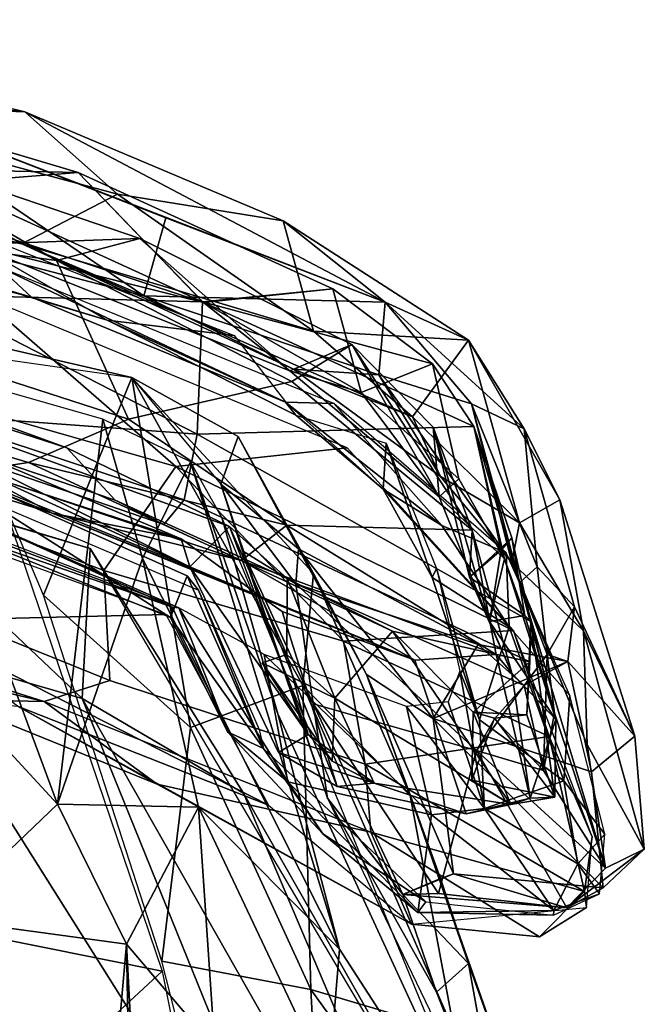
# Model space of a CAD drawing. Header units: millimetres. Extents: x 15 to 2860, y 25 to 553.
# Tile 19 of 33: x 1587 to 1680, y 398 to 546. Entities that reach past the tile are written whole.
import ezdxf

# ---------------------------------------------------------------- set-up
doc = ezdxf.new("R2010")
doc.units = ezdxf.units.MM
doc.layers.add('Cozy Chair', color=7, linetype='Continuous', true_color=0x000000)

msp = doc.modelspace()

# ---------------------------------------------------------------- linework, layer by layer
at = {"layer": 'Cozy Chair'}
for points in [[(1560.46, 534.8, 828.86), (1529.29, 545.94, 834.83), (1587.3, 532.06, 831.63)], [(1529.29, 545.94, 834.83), (1550.11, 533.41, 844.27), (1587.3, 532.06, 831.63)], [(1552.6, 535.63, 828.47), (1552.49, 523.84, 839.91), (1595.29, 522.93, 825.25)], [(1575.01, 521.34, 806.22), (1552.6, 535.63, 828.47), (1595.29, 522.93, 825.25)], [(1605.2, 504.4, 841.43), (1550.38, 518.66, 847.29), (1560.46, 534.8, 828.86)], [(1587.3, 532.06, 831.63), (1641.48, 503.42, 819.38), (1560.46, 534.8, 828.86)], [(1605.2, 504.4, 841.43), (1560.46, 534.8, 828.86), (1608.51, 516.11, 826.9)], [(1560.46, 534.8, 828.86), (1641.48, 503.42, 819.38), (1608.51, 516.11, 826.9)], [(1534.36, 525.9, 851.76), (1586.85, 512.19, 849.95), (1550.11, 533.41, 844.27)], [(1601.22, 519.7, 840.27), (1550.11, 533.41, 844.27), (1586.85, 512.19, 849.95)], [(1550.11, 533.41, 844.27), (1601.22, 519.7, 840.27), (1587.3, 532.06, 831.63)], [(1641.48, 503.42, 819.38), (1587.3, 532.06, 831.63), (1626.16, 515.65, 827.33)], [(1601.22, 519.7, 840.27), (1626.16, 515.65, 827.33), (1587.3, 532.06, 831.63)], [(1549.83, 515.49, 782.35), (1592.05, 509.68, 801.28), (1560.55, 527.99, 824.38)], [(1604.56, 513.02, 821.34), (1560.55, 527.99, 824.38), (1592.05, 509.68, 801.28)], [(1579.4, 512.11, 835.18), (1560.55, 527.99, 824.38), (1604.56, 513.02, 821.34)], [(1534.36, 525.9, 851.76), (1550.38, 518.66, 847.29), (1586.85, 512.19, 849.95)], [(1552.49, 523.84, 839.91), (1579.4, 512.11, 835.18), (1614.18, 503.4, 834.37)], [(1595.29, 522.93, 825.25), (1552.49, 523.84, 839.91), (1614.18, 503.4, 834.37)], [(1575.01, 521.34, 806.22), (1595.29, 522.93, 825.25), (1614.04, 503.47, 794.72)], [(1595.29, 522.93, 825.25), (1633.62, 505.44, 820.73), (1614.04, 503.47, 794.72)], [(1633.62, 505.44, 820.73), (1595.29, 522.93, 825.25), (1614.18, 503.4, 834.37)], [(1575.01, 521.34, 806.22), (1614.04, 503.47, 794.72), (1572.25, 504.6, 753.96)], [(1586.85, 512.19, 849.95), (1550.38, 518.66, 847.29), (1605.2, 504.4, 841.43)], [(1630.73, 499.05, 844.16), (1601.22, 519.7, 840.27), (1586.85, 512.19, 849.95)], [(1626.16, 515.65, 827.33), (1601.22, 519.7, 840.27), (1630.73, 499.05, 844.16)], [(1570.56, 517.48, 822.72), (1599.69, 500.7, 828.08), (1550.12, 515.46, 832.05)], [(1599.69, 500.7, 828.08), (1570.56, 517.48, 822.72), (1618.76, 498.39, 818.37)], [(1605.2, 504.4, 841.43), (1608.51, 516.11, 826.9), (1641.48, 503.42, 819.38)], [(1588.3, 504.18, 842.08), (1583.3, 508.74, 845.64), (1544.55, 515.52, 843.47)], [(1588.3, 504.18, 842.08), (1544.55, 515.52, 843.47), (1550.12, 515.46, 832.05)], [(1553.24, 501.89, 741.8), (1602.87, 485.82, 741.38), (1592.05, 509.68, 801.28), (1549.83, 515.49, 782.35)], [(1588.3, 504.18, 842.08), (1550.12, 515.46, 832.05), (1599.69, 500.7, 828.08)], [(1641.48, 503.42, 819.38), (1626.16, 515.65, 827.33), (1654.02, 497.73, 819.81)], [(1626.16, 515.65, 827.33), (1630.73, 499.05, 844.16), (1654.02, 497.73, 819.81)], [(1604.56, 513.02, 821.34), (1627.15, 493.08, 829.92), (1579.4, 512.11, 835.18)], [(1604.56, 513.02, 821.34), (1592.05, 509.68, 801.28), (1627.48, 491.48, 791.06), (1636.47, 497.05, 815.18)], [(1636.47, 497.05, 815.18), (1627.15, 493.08, 829.92), (1604.56, 513.02, 821.34)], [(1579.4, 512.11, 835.18), (1627.15, 493.08, 829.92), (1614.18, 503.4, 834.37)], [(1645.64, 486.18, 841.16), (1586.85, 512.19, 849.95), (1627.69, 493.34, 840.88)], [(1586.85, 512.19, 849.95), (1645.64, 486.18, 841.16), (1630.73, 499.05, 844.16)], [(1627.69, 493.34, 840.88), (1586.85, 512.19, 849.95), (1605.2, 504.4, 841.43)], [(1626.51, 488.4, 839.14), (1583.3, 508.74, 845.64), (1588.3, 504.18, 842.08)], [(1626.51, 488.4, 839.14), (1633.78, 488.18, 841.1), (1583.3, 508.74, 845.64)], [(1627.48, 491.48, 791.06), (1592.05, 509.68, 801.28), (1602.87, 485.82, 741.38)], [(1508.25, 505.71, 484.03), (1603.4, 492.08, 498.46), (1573.26, 499.05, 487.88)], [(1633.62, 505.44, 820.73), (1648.63, 494.14, 810.94), (1614.04, 503.47, 794.72)], [(1637.91, 489.86, 830.03), (1633.62, 505.44, 820.73), (1614.18, 503.4, 834.37)], [(1648.63, 494.14, 810.94), (1633.62, 505.44, 820.73), (1637.91, 489.86, 830.03)], [(1593.62, 481.52, 568.67), (1523.28, 504.23, 571.63), (1558.82, 494.22, 572.08)], [(1618.06, 469.68, 565.42), (1523.28, 504.23, 571.63), (1593.62, 481.52, 568.67)], [(1523.28, 504.23, 571.63), (1612.09, 463.58, 567.18), (1548.28, 489.51, 571.36)], [(1523.28, 504.23, 571.63), (1618.06, 469.68, 565.42), (1612.09, 463.58, 567.18)], [(1560.11, 492.94, 808.76), (1609.99, 478.68, 812.21), (1580.22, 504.58, 845.4)], [(1613.23, 483.59, 732.48), (1572.35, 486.56, 689.59), (1572.25, 504.6, 753.96)], [(1614.04, 503.47, 794.72), (1613.23, 483.59, 732.48), (1572.25, 504.6, 753.96)], [(1580.22, 504.58, 845.4), (1609.99, 478.68, 812.21), (1635.8, 481.51, 840.24)], [(1599.69, 500.7, 828.08), (1626.51, 488.4, 839.14), (1588.3, 504.18, 842.08)], [(1640.56, 492.48, 826.28), (1605.2, 504.4, 841.43), (1641.48, 503.42, 819.38)], [(1627.69, 493.34, 840.88), (1605.2, 504.4, 841.43), (1640.56, 492.48, 826.28)], [(1654.86, 484.72, 796.77), (1613.23, 483.59, 732.48), (1614.04, 503.47, 794.72)], [(1648.63, 494.14, 810.94), (1654.86, 484.72, 796.77), (1614.04, 503.47, 794.72)], [(1627.15, 493.08, 829.92), (1637.91, 489.86, 830.03), (1614.18, 503.4, 834.37)], [(1640.56, 492.48, 826.28), (1641.48, 503.42, 819.38), (1654.51, 488.13, 806.1)], [(1662.44, 484.38, 794.55), (1641.48, 503.42, 819.38), (1654.02, 497.73, 819.81)], [(1654.51, 488.13, 806.1), (1641.48, 503.42, 819.38), (1662.44, 484.38, 794.55)], [(1587.82, 479.3, 697.58), (1602.87, 485.82, 741.38), (1553.24, 501.89, 741.8), (1552.28, 489.79, 696.72)], [(1628.04, 486.43, 823.87), (1599.69, 500.7, 828.08), (1618.76, 498.39, 818.37)], [(1628.04, 486.43, 823.87), (1626.51, 488.4, 839.14), (1599.69, 500.7, 828.08)], [(1590.1, 459.33, 467.09), (1573.26, 499.05, 487.88), (1603.4, 492.08, 498.46)], [(1654.02, 497.73, 819.81), (1630.73, 499.05, 844.16), (1645.64, 486.18, 841.16)], [(1636.47, 497.05, 815.18), (1649.64, 474.12, 816.89), (1627.15, 493.08, 829.92)], [(1636.47, 497.05, 815.18), (1627.48, 491.48, 791.06), (1654.6, 469.13, 764.44)], [(1648.72, 484.62, 799), (1636.47, 497.05, 815.18), (1654.6, 469.13, 764.44)], [(1649.64, 474.12, 816.89), (1636.47, 497.05, 815.18), (1648.72, 484.62, 799)], [(1654.02, 497.73, 819.81), (1645.64, 486.18, 841.16), (1661.72, 470.21, 824.49)], [(1667.77, 473.68, 798.22), (1662.44, 484.38, 794.55), (1654.02, 497.73, 819.81)], [(1654.02, 497.73, 819.81), (1661.72, 470.21, 824.49), (1667.77, 473.68, 798.22)], [(1567.32, 494.83, 491.79), (1544.66, 479.42, 477.67), (1592.22, 427.86, 459.25)], [(1558.82, 494.22, 572.08), (1568.56, 484.58, 615.42), (1600.85, 473.63, 609.12), (1593.62, 481.52, 568.67)], [(1599.02, 485.83, 502.07), (1567.32, 494.83, 491.79), (1592.22, 427.86, 459.25)], [(1637.91, 489.86, 830.03), (1652.61, 476.82, 818.44), (1648.63, 494.14, 810.94)], [(1652.61, 476.82, 818.44), (1659.47, 464.78, 800.93), (1654.86, 484.72, 796.77), (1648.63, 494.14, 810.94)], [(1560.11, 492.94, 808.76), (1547.73, 482.7, 772.66), (1599.16, 463.06, 761.43), (1609.99, 478.68, 812.21)], [(1590.1, 459.33, 467.09), (1603.4, 492.08, 498.46), (1612.21, 439.4, 465.52)], [(1619.38, 483.19, 522.15), (1603.4, 492.08, 498.46), (1616.77, 476.02, 539.98)], [(1603.4, 492.08, 498.46), (1629.13, 445.74, 485.17), (1612.21, 439.4, 465.52)], [(1630.73, 462.62, 512.38), (1629.13, 445.74, 485.17), (1603.4, 492.08, 498.46)], [(1619.38, 483.19, 522.15), (1630.73, 462.62, 512.38), (1603.4, 492.08, 498.46)], [(1649.64, 474.12, 816.89), (1637.91, 489.86, 830.03), (1627.15, 493.08, 829.92)], [(1649.81, 477.21, 830.59), (1627.69, 493.34, 840.88), (1640.56, 492.48, 826.28)], [(1645.64, 486.18, 841.16), (1627.69, 493.34, 840.88), (1649.81, 477.21, 830.59)], [(1640.56, 492.48, 826.28), (1654.51, 488.13, 806.1), (1660.55, 464.27, 815.3)], [(1640.56, 492.48, 826.28), (1660.55, 464.27, 815.3), (1649.81, 477.21, 830.59)], [(1626.69, 469.88, 723.21), (1654.6, 469.13, 764.44), (1627.48, 491.48, 791.06), (1602.87, 485.82, 741.38)], [(1516.84, 489.86, 572.4), (1608.5, 456.42, 566.96), (1569.43, 455.48, 570.68)], [(1612.09, 463.58, 567.18), (1565.05, 487.02, 580.65), (1548.28, 489.51, 571.36)], [(1579.58, 478.03, 672.26), (1587.82, 479.3, 697.58), (1552.28, 489.79, 696.72)], [(1649.64, 474.12, 816.89), (1652.61, 476.82, 818.44), (1637.91, 489.86, 830.03)], [(1650.04, 469.84, 825.7), (1633.78, 488.18, 841.1), (1626.51, 488.4, 839.14)], [(1628.04, 486.43, 823.87), (1641.18, 475.29, 816.86), (1626.51, 488.4, 839.14)], [(1626.51, 488.4, 839.14), (1641.18, 475.29, 816.86), (1650.04, 469.84, 825.7)], [(1650.04, 469.84, 825.7), (1659.7, 465.73, 821.24), (1633.78, 488.18, 841.1)], [(1660.55, 464.27, 815.3), (1654.51, 488.13, 806.1), (1661.79, 461.25, 778.19)], [(1661.79, 461.25, 778.19), (1654.51, 488.13, 806.1), (1664.38, 463.62, 747.14)], [(1664.38, 463.62, 747.14), (1654.51, 488.13, 806.1), (1662.44, 484.38, 794.55)], [(1565.05, 487.02, 580.65), (1610.81, 467.82, 579.62), (1558.47, 484.86, 605.31)], [(1612.09, 463.58, 567.18), (1610.81, 467.82, 579.62), (1565.05, 487.02, 580.65)], [(1608.18, 469.99, 645.97), (1567.8, 483.81, 647.46), (1572.35, 486.56, 689.59), (1611.24, 473.66, 692.21)], [(1611.24, 473.66, 692.21), (1572.35, 486.56, 689.59), (1613.23, 483.59, 732.48)], [(1641.65, 482.23, 805.42), (1641.18, 475.29, 816.86), (1628.04, 486.43, 823.87)], [(1661.72, 470.21, 824.49), (1645.64, 486.18, 841.16), (1649.81, 477.21, 830.59)], [(1597.1, 466.38, 491.15), (1533.03, 485.62, 485.34), (1560.73, 477.11, 497.34)], [(1558.47, 484.86, 605.31), (1591.41, 471.66, 638.67), (1550.94, 484.2, 637.28)], [(1610.81, 467.82, 579.62), (1591.41, 471.66, 638.67), (1558.47, 484.86, 605.31)], [(1608.18, 469.99, 645.97), (1600.85, 473.63, 609.12), (1568.56, 484.58, 615.42), (1567.8, 483.81, 647.46)], [(1587.82, 479.3, 697.58), (1626.69, 469.88, 723.21), (1602.87, 485.82, 741.38)], [(1604.99, 464.84, 493.67), (1599.02, 485.83, 502.07), (1592.22, 427.86, 459.25)], [(1612.23, 479.39, 519.65), (1599.02, 485.83, 502.07), (1604.99, 464.84, 493.67)], [(1663.42, 455.35, 721.8), (1613.23, 483.59, 732.48), (1654.86, 484.72, 796.77)], [(1648.72, 484.62, 799), (1657.22, 455.39, 782.04), (1649.64, 474.12, 816.89)], [(1654.21, 462.07, 771.8), (1657.22, 455.39, 782.04), (1648.72, 484.62, 799)], [(1654.21, 462.07, 771.8), (1648.72, 484.62, 799), (1654.6, 469.13, 764.44)], [(1654.86, 484.72, 796.77), (1660.56, 467.97, 768.13), (1663.42, 455.35, 721.8)], [(1654.86, 484.72, 796.77), (1658.98, 466.1, 781.18), (1660.56, 467.97, 768.13)], [(1654.86, 484.72, 796.77), (1659.47, 464.78, 800.93), (1658.98, 466.1, 781.18)], [(1609.52, 457.52, 570.47), (1533.68, 483.96, 574.7), (1542.22, 482.77, 570.86)], [(1609.52, 457.52, 570.47), (1572.06, 474.46, 573.31), (1533.68, 483.96, 574.7)], [(1591.41, 471.66, 638.67), (1579.58, 478.03, 672.26), (1550.94, 484.2, 637.28)], [(1613.23, 483.59, 732.48), (1663.42, 455.35, 721.8), (1663.25, 449.28, 692.56), (1611.24, 473.66, 692.21)], [(1616.77, 476.02, 539.98), (1628.45, 466.31, 581.98), (1619.38, 483.19, 522.15)], [(1630.73, 462.62, 512.38), (1619.38, 483.19, 522.15), (1628.45, 466.31, 581.98), (1638.71, 447.42, 562.98)], [(1679.07, 438.14, 718.82), (1669.98, 457.59, 730.07), (1662.44, 484.38, 794.55), (1667.77, 473.68, 798.22)], [(1664.38, 463.62, 747.14), (1662.44, 484.38, 794.55), (1669.98, 457.59, 730.07)], [(1542.22, 482.77, 570.86), (1609.19, 455.98, 566.58), (1609.52, 457.52, 570.47)], [(1542.22, 482.77, 570.86), (1570.12, 480.83, 568.79), (1609.19, 455.98, 566.58)], [(1544.58, 468.87, 724.6), (1600.08, 446.47, 704.19), (1599.16, 463.06, 761.43), (1547.73, 482.7, 772.66)], [(1648.6, 462, 798.6), (1641.18, 475.29, 816.86), (1641.65, 482.23, 805.42)], [(1648.6, 462, 798.6), (1641.65, 482.23, 805.42), (1649.25, 463.37, 765.08)], [(1609.19, 455.98, 566.58), (1570.12, 480.83, 568.79), (1611.73, 462.23, 565.83)], [(1613.43, 460.11, 577.33), (1611.73, 462.23, 565.83), (1570.12, 480.83, 568.79), (1575.51, 476.19, 581.13)], [(1593.62, 481.52, 568.67), (1600.85, 473.63, 609.12), (1626.77, 461.86, 600.72), (1618.06, 469.68, 565.42)], [(1660.81, 454, 808.72), (1635.8, 481.51, 840.24), (1609.99, 478.68, 812.21)], [(1592.22, 427.86, 459.25), (1544.66, 479.42, 477.67), (1574.17, 410.66, 443.89)], [(1551.05, 479.97, 584.74), (1572.06, 474.46, 573.31), (1610.46, 457.41, 580)], [(1619.87, 464.57, 685.62), (1587.82, 479.3, 697.58), (1579.58, 478.03, 672.26)], [(1619.87, 464.57, 685.62), (1626.69, 469.88, 723.21), (1587.82, 479.3, 697.58)], [(1635.23, 452.39, 772.14), (1609.99, 478.68, 812.21), (1599.16, 463.06, 761.43)], [(1612.23, 479.39, 519.65), (1604.99, 464.84, 493.67), (1634.63, 406.07, 477.21)], [(1660.81, 454, 808.72), (1609.99, 478.68, 812.21), (1635.23, 452.39, 772.14)], [(1625.36, 441.46, 504.58), (1612.23, 479.39, 519.65), (1634.63, 406.07, 477.21)], [(1612.23, 479.39, 519.65), (1625.36, 441.46, 504.58), (1616.92, 471.05, 537.45)], [(1591.41, 471.66, 638.67), (1619.87, 464.57, 685.62), (1579.58, 478.03, 672.26)], [(1661.72, 470.21, 824.49), (1649.81, 477.21, 830.59), (1660.55, 464.27, 815.3)], [(1595.91, 443.79, 507.88), (1560.73, 477.11, 497.34), (1568.42, 451.72, 507.69)], [(1597.1, 466.38, 491.15), (1560.73, 477.11, 497.34), (1595.91, 443.79, 507.88)], [(1616.77, 476.02, 539.98), (1628.05, 461.06, 599.63), (1628.45, 466.31, 581.98)], [(1616.77, 476.02, 539.98), (1620.05, 466.03, 563.87), (1628.05, 461.06, 599.63)], [(1616.77, 476.02, 539.98), (1632.84, 428.79, 515.71), (1620.05, 466.03, 563.87)], [(1649.64, 474.12, 816.89), (1659.47, 464.78, 800.93), (1652.61, 476.82, 818.44)], [(1610.46, 457.41, 580), (1572.06, 474.46, 573.31), (1609.52, 457.52, 570.47)], [(1660.16, 454.59, 803.14), (1650.04, 469.84, 825.7), (1641.18, 475.29, 816.86)], [(1660.16, 454.59, 803.14), (1641.18, 475.29, 816.86), (1648.6, 462, 798.6)], [(1608.18, 469.99, 645.97), (1642.6, 453.94, 638.03), (1626.77, 461.86, 600.72), (1600.85, 473.63, 609.12)], [(1663.25, 449.28, 692.56), (1642.6, 453.94, 638.03), (1608.18, 469.99, 645.97), (1611.24, 473.66, 692.21)], [(1659.47, 464.78, 800.93), (1649.64, 474.12, 816.89), (1657.22, 455.39, 782.04)], [(1671.36, 453.98, 795.89), (1667.77, 473.68, 798.22), (1661.72, 470.21, 824.49)], [(1667.77, 473.68, 798.22), (1671.36, 453.98, 795.89), (1679.07, 438.14, 718.82)], [(1584.55, 471.67, 472.28), (1607.95, 402.74, 441.32), (1570.21, 410.32, 433.53)], [(1645.96, 449.55, 659.98), (1619.87, 464.57, 685.62), (1591.41, 471.66, 638.67)], [(1622.84, 459.08, 615.64), (1645.96, 449.55, 659.98), (1591.41, 471.66, 638.67)], [(1610.81, 467.82, 579.62), (1622.84, 459.08, 615.64), (1591.41, 471.66, 638.67)], [(1659.3, 367.87, 489.52), (1616.92, 471.05, 537.45), (1625.36, 441.46, 504.58)], [(1658.19, 450.39, 709.08), (1626.69, 469.88, 723.21), (1619.87, 464.57, 685.62)], [(1658.19, 450.39, 709.08), (1654.6, 469.13, 764.44), (1626.69, 469.88, 723.21)], [(1659.7, 465.73, 821.24), (1650.04, 469.84, 825.7), (1660.16, 454.59, 803.14)], [(1671.36, 453.98, 795.89), (1661.72, 470.21, 824.49), (1660.55, 464.27, 815.3)], [(1590.18, 443.34, 666.61), (1600.08, 446.47, 704.19), (1544.58, 468.87, 724.6), (1537.73, 459.87, 676.86)], [(1618.06, 469.68, 565.42), (1629.94, 438.37, 567.39), (1612.09, 463.58, 567.18)], [(1618.06, 469.68, 565.42), (1626.77, 461.86, 600.72), (1626.72, 450.43, 580.18)], [(1618.06, 469.68, 565.42), (1626.72, 450.43, 580.18), (1629.94, 438.37, 567.39)], [(1654.21, 462.07, 771.8), (1654.6, 469.13, 764.44), (1660.55, 447.58, 765.25)], [(1654.6, 469.13, 764.44), (1658.19, 450.39, 709.08), (1660.55, 447.58, 765.25)], [(1610.81, 467.82, 579.62), (1612.09, 463.58, 567.18), (1622.84, 459.08, 615.64)], [(1662.5, 456.29, 775.74), (1660.56, 467.97, 768.13), (1654.21, 462.07, 771.8)], [(1660.56, 467.97, 768.13), (1658.98, 466.1, 781.18), (1654.21, 462.07, 771.8)], [(1662.5, 456.29, 775.74), (1663.42, 455.35, 721.8), (1660.56, 467.97, 768.13)], [(1597.1, 466.38, 491.15), (1595.91, 443.79, 507.88), (1620.18, 429.55, 498.58)], [(1654.95, 368.5, 487.71), (1597.1, 466.38, 491.15), (1620.18, 429.55, 498.58)], [(1630.65, 442.98, 590.21), (1620.05, 466.03, 563.87), (1632.84, 428.79, 515.71)], [(1628.05, 461.06, 599.63), (1620.05, 466.03, 563.87), (1630.65, 442.98, 590.21)], [(1628.05, 461.06, 599.63), (1655.52, 451.91, 651.86), (1628.45, 466.31, 581.98)], [(1648.72, 440.77, 598.86), (1638.71, 447.42, 562.98), (1628.45, 466.31, 581.98)], [(1648.72, 440.77, 598.86), (1628.45, 466.31, 581.98), (1655.52, 451.91, 651.86)], [(1654.21, 462.07, 771.8), (1658.98, 466.1, 781.18), (1657.22, 455.39, 782.04)], [(1657.22, 455.39, 782.04), (1658.98, 466.1, 781.18), (1662.5, 456.29, 775.74)], [(1659.47, 464.78, 800.93), (1662.5, 456.29, 775.74), (1658.98, 466.1, 781.18)], [(1659.7, 465.73, 821.24), (1660.16, 454.59, 803.14), (1669.3, 444.22, 777.95)], [(1604.99, 464.84, 493.67), (1592.22, 427.86, 459.25), (1613.4, 427.42, 470.47)], [(1604.99, 464.84, 493.67), (1613.4, 427.42, 470.47), (1634.63, 406.07, 477.21)], [(1645.96, 449.55, 659.98), (1658.19, 450.39, 709.08), (1619.87, 464.57, 685.62)], [(1657.22, 455.39, 782.04), (1667.16, 440.64, 744.63), (1659.47, 464.78, 800.93)], [(1667.16, 440.64, 744.63), (1662.5, 456.29, 775.74), (1659.47, 464.78, 800.93)], [(1671.92, 436.87, 755.14), (1660.55, 464.27, 815.3), (1661.79, 461.25, 778.19)], [(1671.36, 453.98, 795.89), (1660.55, 464.27, 815.3), (1671.92, 436.87, 755.14)], [(1599.16, 463.06, 761.43), (1600.08, 446.47, 704.19), (1638.47, 433.88, 718.47), (1635.23, 452.39, 772.14)], [(1622.84, 459.08, 615.64), (1612.09, 463.58, 567.18), (1625.45, 435.67, 569.41), (1634.26, 430.52, 603.35)], [(1629.94, 438.37, 567.39), (1625.45, 435.67, 569.41), (1612.09, 463.58, 567.18)], [(1629.13, 445.74, 485.17), (1630.73, 462.62, 512.38), (1645.24, 429.17, 499.08)], [(1645.24, 429.17, 499.08), (1630.73, 462.62, 512.38), (1638.71, 447.42, 562.98)], [(1655.69, 440.6, 748.41), (1648.6, 462, 798.6), (1649.25, 463.37, 765.08)], [(1652.75, 447.91, 721.85), (1655.69, 440.6, 748.41), (1649.25, 463.37, 765.08)], [(1661.79, 461.25, 778.19), (1664.38, 463.62, 747.14), (1665.86, 450.39, 707.48)], [(1665.86, 450.39, 707.48), (1664.38, 463.62, 747.14), (1669.98, 457.59, 730.07)], [(1611.73, 462.23, 565.83), (1623.21, 436.26, 566.33), (1609.19, 455.98, 566.58)], [(1613.43, 460.11, 577.33), (1623.21, 436.26, 566.33), (1611.73, 462.23, 565.83)], [(1626.77, 461.86, 600.72), (1633.93, 443.82, 604.55), (1626.72, 450.43, 580.18)], [(1633.93, 443.82, 604.55), (1626.77, 461.86, 600.72), (1642.6, 453.94, 638.03)], [(1655.27, 435.95, 655.26), (1628.05, 461.06, 599.63), (1630.65, 442.98, 590.21)], [(1655.27, 435.95, 655.26), (1662.43, 445.76, 680.88), (1628.05, 461.06, 599.63)], [(1628.05, 461.06, 599.63), (1662.43, 445.76, 680.88), (1655.52, 451.91, 651.86)], [(1655.69, 440.6, 748.41), (1660.16, 454.59, 803.14), (1648.6, 462, 798.6)], [(1660.55, 447.58, 765.25), (1657.22, 455.39, 782.04), (1654.21, 462.07, 771.8)], [(1662.5, 456.29, 775.74), (1654.21, 462.07, 771.8), (1657.22, 455.39, 782.04)], [(1661.79, 461.25, 778.19), (1665.86, 450.39, 707.48), (1666.96, 441.56, 724.39)], [(1661.79, 461.25, 778.19), (1666.96, 441.56, 724.39), (1674.64, 418.26, 697.06)], [(1671.92, 436.87, 755.14), (1661.79, 461.25, 778.19), (1674.64, 418.26, 697.06)], [(1537.73, 459.87, 676.86), (1532.21, 456.96, 627.2), (1590.18, 443.34, 666.61)], [(1613.43, 460.11, 577.33), (1622.56, 439.12, 574.71), (1623.21, 436.26, 566.33)], [(1607.92, 404.26, 443.2), (1590.1, 459.33, 467.09), (1612.21, 439.4, 465.52)], [(1625.99, 456.9, 614.58), (1645.96, 449.55, 659.98), (1622.84, 459.08, 615.64)], [(1622.84, 459.08, 615.64), (1634.26, 430.52, 603.35), (1625.99, 456.9, 614.58)], [(1590.18, 443.34, 666.61), (1532.21, 456.96, 627.2), (1575.79, 443.65, 592.08)], [(1623.93, 427.74, 568.24), (1569.43, 455.48, 570.68), (1608.5, 456.42, 566.96)], [(1617.78, 438.76, 566.89), (1609.52, 457.52, 570.47), (1609.19, 455.98, 566.58)], [(1610.46, 457.41, 580), (1609.52, 457.52, 570.47), (1617.78, 438.76, 566.89)], [(1626.85, 431.25, 602.35), (1610.46, 457.41, 580), (1617.78, 438.76, 566.89)], [(1610.46, 457.41, 580), (1626.85, 431.25, 602.35), (1623.27, 450.42, 620.12)], [(1653.71, 426.44, 655.21), (1645.96, 449.55, 659.98), (1625.99, 456.9, 614.58), (1634.26, 430.52, 603.35)], [(1665.86, 450.39, 707.48), (1669.98, 457.59, 730.07), (1668.98, 449.36, 688.47)], [(1668.98, 449.36, 688.47), (1669.98, 457.59, 730.07), (1679.07, 438.14, 718.82)], [(1569.43, 455.48, 570.68), (1623.93, 427.74, 568.24), (1586.17, 442.64, 574.74)], [(1617.78, 438.76, 566.89), (1609.19, 455.98, 566.58), (1623.21, 436.26, 566.33)], [(1657.22, 455.39, 782.04), (1660.55, 447.58, 765.25), (1667.16, 440.64, 744.63)], [(1662.5, 456.29, 775.74), (1667.16, 440.64, 744.63), (1663.42, 455.35, 721.8)], [(1663.42, 455.35, 721.8), (1662.83, 441.31, 688.1), (1663.25, 449.28, 692.56)], [(1667.03, 428.93, 692.85), (1662.83, 441.31, 688.1), (1663.42, 455.35, 721.8)], [(1667.16, 440.64, 744.63), (1667.03, 428.93, 692.85), (1663.42, 455.35, 721.8)], [(1660.4, 427.83, 660.74), (1633.93, 443.82, 604.55), (1642.6, 453.94, 638.03)], [(1666.2, 438.05, 773.67), (1660.81, 454, 808.72), (1635.23, 452.39, 772.14)], [(1660.4, 427.83, 660.74), (1642.6, 453.94, 638.03), (1654.75, 441.71, 660.97)], [(1663.25, 449.28, 692.56), (1654.75, 441.71, 660.97), (1642.6, 453.94, 638.03)], [(1668.39, 431.4, 747.86), (1660.16, 454.59, 803.14), (1655.69, 440.6, 748.41)], [(1668.39, 431.4, 747.86), (1669.3, 444.22, 777.95), (1660.16, 454.59, 803.14)], [(1672.66, 422.99, 723.9), (1660.81, 454, 808.72), (1666.2, 438.05, 773.67)], [(1680.5, 421.09, 709.75), (1671.36, 453.98, 795.89), (1671.92, 436.87, 755.14)], [(1679.07, 438.14, 718.82), (1671.36, 453.98, 795.89), (1680.5, 421.09, 709.75)], [(1666.2, 438.05, 773.67), (1635.23, 452.39, 772.14), (1638.47, 433.88, 718.47)], [(1568.42, 451.72, 507.69), (1557.45, 386.49, 490.08), (1636.39, 343.85, 500.64)], [(1636.39, 343.85, 500.64), (1595.91, 443.79, 507.88), (1568.42, 451.72, 507.69)], [(1668.98, 449.36, 688.47), (1648.72, 440.77, 598.86), (1655.52, 451.91, 651.86)], [(1662.43, 445.76, 680.88), (1668.98, 449.36, 688.47), (1655.52, 451.91, 651.86)], [(1626.72, 450.43, 580.18), (1622.97, 449.14, 578.85), (1629.94, 438.37, 567.39)], [(1633.93, 443.82, 604.55), (1622.97, 449.14, 578.85), (1626.72, 450.43, 580.18)], [(1633.93, 443.82, 604.55), (1633.51, 434.38, 599.99), (1622.97, 449.14, 578.85)], [(1633.51, 434.38, 599.99), (1629.94, 438.37, 567.39), (1622.97, 449.14, 578.85)], [(1648.48, 426.26, 660.91), (1644.69, 442.57, 668.77), (1623.27, 450.42, 620.12)], [(1623.27, 450.42, 620.12), (1626.85, 431.25, 602.35), (1648.48, 426.26, 660.91)], [(1645.96, 449.55, 659.98), (1653.71, 426.44, 655.21), (1663.32, 428.79, 703.31), (1658.19, 450.39, 709.08)], [(1648.72, 440.77, 598.86), (1668.98, 449.36, 688.47), (1672.55, 432.76, 667.05)], [(1663.25, 449.28, 692.56), (1662.83, 441.31, 688.1), (1654.75, 441.71, 660.97)], [(1658.19, 450.39, 709.08), (1663.32, 428.79, 703.31), (1660.55, 447.58, 765.25)], [(1662.43, 445.76, 680.88), (1665.31, 432.93, 688.76), (1665.86, 450.39, 707.48)], [(1662.43, 445.76, 680.88), (1665.86, 450.39, 707.48), (1668.98, 449.36, 688.47)], [(1666.96, 441.56, 724.39), (1665.86, 450.39, 707.48), (1665.31, 432.93, 688.76)], [(1668.98, 449.36, 688.47), (1679.07, 438.14, 718.82), (1672.55, 432.76, 667.05)], [(1652.75, 447.91, 721.85), (1650.97, 443.26, 692.24), (1656.45, 427.25, 696.15)], [(1656.45, 427.25, 696.15), (1655.69, 440.6, 748.41), (1652.75, 447.91, 721.85)], [(1667.16, 440.64, 744.63), (1660.55, 447.58, 765.25), (1663.32, 428.79, 703.31)], [(1639.37, 423.69, 672.37), (1638.47, 433.88, 718.47), (1600.08, 446.47, 704.19), (1590.18, 443.34, 666.61)], [(1638.71, 447.42, 562.98), (1649.85, 416.69, 545.4), (1645.24, 429.17, 499.08)], [(1649.85, 416.69, 545.4), (1638.71, 447.42, 562.98), (1651.77, 417.41, 574.76)], [(1638.71, 447.42, 562.98), (1648.72, 440.77, 598.86), (1651.77, 417.41, 574.76)], [(1612.21, 439.4, 465.52), (1629.13, 445.74, 485.17), (1630.32, 400, 454.43)], [(1629.13, 445.74, 485.17), (1645.24, 429.17, 499.08), (1651.96, 393.55, 473.43)], [(1629.13, 445.74, 485.17), (1651.96, 393.55, 473.43), (1630.32, 400, 454.43)], [(1657.96, 440.74, 686), (1662.43, 445.76, 680.88), (1655.27, 435.95, 655.26)], [(1657.96, 440.74, 686), (1665.31, 432.93, 688.76), (1662.43, 445.76, 680.88)], [(1607.2, 430.91, 592.13), (1590.18, 443.34, 666.61), (1575.79, 443.65, 592.08)], [(1586.17, 442.64, 574.74), (1607.2, 430.91, 592.13), (1575.79, 443.65, 592.08)], [(1607.2, 430.91, 592.13), (1639.37, 423.69, 672.37), (1590.18, 443.34, 666.61)], [(1667.42, 318.02, 496.55), (1595.91, 443.79, 507.88), (1636.39, 343.85, 500.64)], [(1667.42, 318.02, 496.55), (1620.18, 429.55, 498.58), (1595.91, 443.79, 507.88)], [(1633.93, 443.82, 604.55), (1639.84, 431.06, 601.98), (1633.51, 434.38, 599.99)], [(1660.4, 427.83, 660.74), (1639.84, 431.06, 601.98), (1633.93, 443.82, 604.55)], [(1656.45, 427.25, 696.15), (1650.97, 443.26, 692.24), (1644.69, 442.57, 668.77)], [(1668.39, 431.4, 747.86), (1674.57, 423.38, 723.6), (1669.3, 444.22, 777.95)], [(1586.17, 442.64, 574.74), (1645.46, 409.81, 588.92), (1607.2, 430.91, 592.13)], [(1645.46, 409.81, 588.92), (1586.17, 442.64, 574.74), (1623.93, 427.74, 568.24)], [(1644.15, 414.31, 550.56), (1649.51, 414.43, 594.68), (1630.65, 442.98, 590.21)], [(1632.84, 428.79, 515.71), (1644.15, 414.31, 550.56), (1630.65, 442.98, 590.21)], [(1655.27, 435.95, 655.26), (1630.65, 442.98, 590.21), (1649.51, 414.43, 594.68)], [(1656.45, 427.25, 696.15), (1644.69, 442.57, 668.77), (1648.48, 426.26, 660.91)], [(1654.75, 441.71, 660.97), (1657.94, 440.81, 687.09), (1654.55, 431.48, 659.68)], [(1660.4, 427.83, 660.74), (1654.75, 441.71, 660.97), (1654.55, 431.48, 659.68)], [(1654.75, 441.71, 660.97), (1662.83, 441.31, 688.1), (1657.94, 440.81, 687.09)], [(1625.36, 441.46, 504.58), (1634.63, 406.07, 477.21), (1659.3, 367.87, 489.52)], [(1651.77, 417.41, 574.76), (1648.72, 440.77, 598.86), (1674.32, 415.28, 653.37)], [(1648.72, 440.77, 598.86), (1672.55, 432.76, 667.05), (1674.32, 415.28, 653.37)], [(1657.94, 440.81, 687.09), (1667.03, 428.93, 692.85), (1654.55, 431.48, 659.68)], [(1665.31, 432.93, 688.76), (1657.96, 440.74, 686), (1655.27, 435.95, 655.26)], [(1668.39, 431.4, 747.86), (1655.69, 440.6, 748.41), (1656.45, 427.25, 696.15)], [(1662.83, 441.31, 688.1), (1667.03, 428.93, 692.85), (1657.94, 440.81, 687.09)], [(1667.16, 440.64, 744.63), (1663.32, 428.79, 703.31), (1667.03, 428.93, 692.85)], [(1666.96, 441.56, 724.39), (1665.31, 432.93, 688.76), (1674.64, 418.26, 697.06)], [(1630.32, 400, 454.43), (1607.92, 404.26, 443.2), (1612.21, 439.4, 465.52)], [(1623.21, 436.26, 566.33), (1632.1, 423.42, 576.87), (1617.78, 438.76, 566.89)], [(1617.78, 438.76, 566.89), (1632.1, 423.42, 576.87), (1626.85, 431.25, 602.35)], [(1625.45, 435.67, 569.41), (1629.94, 438.37, 567.39), (1639.84, 431.06, 601.98)], [(1639.84, 431.06, 601.98), (1629.94, 438.37, 567.39), (1633.51, 434.38, 599.99)], [(1671.48, 414.75, 707.59), (1666.2, 438.05, 773.67), (1638.47, 433.88, 718.47)], [(1671.48, 414.75, 707.59), (1672.66, 422.99, 723.9), (1666.2, 438.05, 773.67)], [(1679.07, 438.14, 718.82), (1680.5, 421.09, 709.75), (1674.32, 415.28, 653.37), (1672.55, 432.76, 667.05)], [(1647.6, 413.18, 584.7), (1632.1, 423.42, 576.87), (1623.21, 436.26, 566.33)], [(1634.26, 430.52, 603.35), (1625.45, 435.67, 569.41), (1639.84, 431.06, 601.98)], [(1649.51, 414.43, 594.68), (1668.86, 412.29, 648.45), (1655.27, 435.95, 655.26)], [(1665.31, 432.93, 688.76), (1655.27, 435.95, 655.26), (1674.64, 418.26, 697.06)], [(1655.27, 435.95, 655.26), (1668.86, 412.29, 648.45), (1674.64, 418.26, 697.06)], [(1680.5, 421.09, 709.75), (1671.92, 436.87, 755.14), (1674.64, 418.26, 697.06)], [(1671.48, 414.75, 707.59), (1638.47, 433.88, 718.47), (1639.37, 423.69, 672.37)], [(1646.41, 411.59, 594.65), (1648.48, 426.26, 660.91), (1626.85, 431.25, 602.35)], [(1632.1, 423.42, 576.87), (1646.41, 411.59, 594.65), (1626.85, 431.25, 602.35)], [(1660.4, 427.83, 660.74), (1654.55, 431.48, 659.68), (1667.03, 428.93, 692.85)], [(1670.5, 418.91, 709.12), (1668.39, 431.4, 747.86), (1656.45, 427.25, 696.15)], [(1670.5, 418.91, 709.12), (1674.57, 423.38, 723.6), (1668.39, 431.4, 747.86)], [(1645.46, 409.81, 588.92), (1639.37, 423.69, 672.37), (1607.2, 430.91, 592.13)], [(1639.84, 431.06, 601.98), (1653.71, 426.44, 655.21), (1634.26, 430.52, 603.35)], [(1639.84, 431.06, 601.98), (1660.4, 427.83, 660.74), (1653.71, 426.44, 655.21)], [(1654.95, 368.5, 487.71), (1620.18, 429.55, 498.58), (1667.42, 318.02, 496.55)], [(1632.84, 428.79, 515.71), (1659.54, 373.33, 494.44), (1649.23, 399.59, 517.13)], [(1632.84, 428.79, 515.71), (1649.23, 399.59, 517.13), (1644.15, 414.31, 550.56)], [(1651.96, 393.55, 473.43), (1645.24, 429.17, 499.08), (1665.31, 372.22, 488.6)], [(1665.31, 372.22, 488.6), (1645.24, 429.17, 499.08), (1654.02, 403.9, 518.56)], [(1649.85, 416.69, 545.4), (1654.02, 403.9, 518.56), (1645.24, 429.17, 499.08)], [(1660.4, 427.83, 660.74), (1663.32, 428.79, 703.31), (1653.71, 426.44, 655.21)], [(1663.32, 428.79, 703.31), (1660.4, 427.83, 660.74), (1667.03, 428.93, 692.85)], [(1602.56, 406.8, 452.16), (1592.22, 427.86, 459.25), (1574.17, 410.66, 443.89)], [(1613.4, 427.42, 470.47), (1592.22, 427.86, 459.25), (1602.56, 406.8, 452.16)], [(1613.4, 427.42, 470.47), (1602.56, 406.8, 452.16), (1615.89, 391.15, 452.85)], [(1613.4, 427.42, 470.47), (1615.89, 391.15, 452.85), (1632.97, 386.03, 462.66)], [(1634.63, 406.07, 477.21), (1613.4, 427.42, 470.47), (1632.97, 386.03, 462.66)], [(1656.45, 427.25, 696.15), (1648.48, 426.26, 660.91), (1666.88, 411.89, 664.46)], [(1666.88, 411.89, 664.46), (1670.5, 418.91, 709.12), (1656.45, 427.25, 696.15)], [(1666.88, 411.89, 664.46), (1648.48, 426.26, 660.91), (1646.41, 411.59, 594.65)], [(1646.41, 411.59, 594.65), (1632.1, 423.42, 576.87), (1647.6, 413.18, 584.7)], [(1664.73, 407.9, 653.21), (1671.48, 414.75, 707.59), (1639.37, 423.69, 672.37)], [(1645.46, 409.81, 588.92), (1664.73, 407.9, 653.21), (1639.37, 423.69, 672.37)], [(1673.75, 414.39, 683.65), (1674.57, 423.38, 723.6), (1670.5, 418.91, 709.12)], [(1671.48, 414.75, 707.59), (1671.78, 412.33, 674.39), (1672.66, 422.99, 723.9)], [(1668.86, 412.29, 648.45), (1680.5, 421.09, 709.75), (1674.64, 418.26, 697.06)], [(1674.32, 415.28, 653.37), (1680.5, 421.09, 709.75), (1668.86, 412.29, 648.45)], [(1666.88, 411.89, 664.46), (1673.75, 414.39, 683.65), (1670.5, 418.91, 709.12)], [(1649.85, 416.69, 545.4), (1651.77, 417.41, 574.76), (1644.15, 414.31, 550.56)], [(1651.77, 417.41, 574.76), (1668.86, 412.29, 648.45), (1644.15, 414.31, 550.56)], [(1654.02, 403.9, 518.56), (1649.85, 416.69, 545.4), (1644.15, 414.31, 550.56)], [(1651.77, 417.41, 574.76), (1674.32, 415.28, 653.37), (1668.86, 412.29, 648.45)], [(1668.86, 412.29, 648.45), (1649.51, 414.43, 594.68), (1644.15, 414.31, 550.56)], [(1654.02, 403.9, 518.56), (1644.15, 414.31, 550.56), (1649.23, 399.59, 517.13)], [(1671.78, 412.33, 674.39), (1671.48, 414.75, 707.59), (1664.73, 407.9, 653.21)], [(1666.88, 411.89, 664.46), (1666.83, 411.18, 645.69), (1673.75, 414.39, 683.65)], [(1671.78, 412.33, 674.39), (1664.73, 407.9, 653.21), (1645.46, 409.81, 588.92)], [(1646.41, 411.59, 594.65), (1647.6, 413.18, 584.7), (1666.83, 411.18, 645.69)], [(1600.59, 384.06, 444.63), (1602.56, 406.8, 452.16), (1574.17, 410.66, 443.89), (1577.74, 374.52, 436.17)], [(1646.41, 411.59, 594.65), (1666.83, 411.18, 645.69), (1666.88, 411.89, 664.46)], [(1607.95, 402.74, 441.32), (1575.8, 372.98, 426.72), (1570.21, 410.32, 433.53)], [(1604, 328.48, 444.94), (1602.56, 406.8, 452.16), (1600.59, 384.06, 444.63)], [(1615.89, 391.15, 452.85), (1602.56, 406.8, 452.16), (1604.85, 363.81, 442.14)], [(1604.85, 363.81, 442.14), (1602.56, 406.8, 452.16), (1604, 328.48, 444.94)], [(1659.3, 367.87, 489.52), (1634.63, 406.07, 477.21), (1632.97, 386.03, 462.66)], [(1616.72, 369.59, 438.37), (1607.92, 404.26, 443.2), (1630.32, 400, 454.43), (1632.13, 366.22, 444.91)], [(1654.02, 403.9, 518.56), (1649.23, 399.59, 517.13), (1659.54, 373.33, 494.44)], [(1665.31, 372.22, 488.6), (1654.02, 403.9, 518.56), (1659.54, 373.33, 494.44)], [(1607.95, 402.74, 441.32), (1620.93, 337.73, 435.06), (1575.8, 372.98, 426.72)], [(1630.32, 400, 454.43), (1651.96, 393.55, 473.43), (1651.72, 370.27, 460.87)], [(1630.32, 400, 454.43), (1651.72, 370.27, 460.87), (1632.13, 366.22, 444.91)]]:
    msp.add_3dface(points, dxfattribs=at)

doc.saveas('drawing.dxf')
